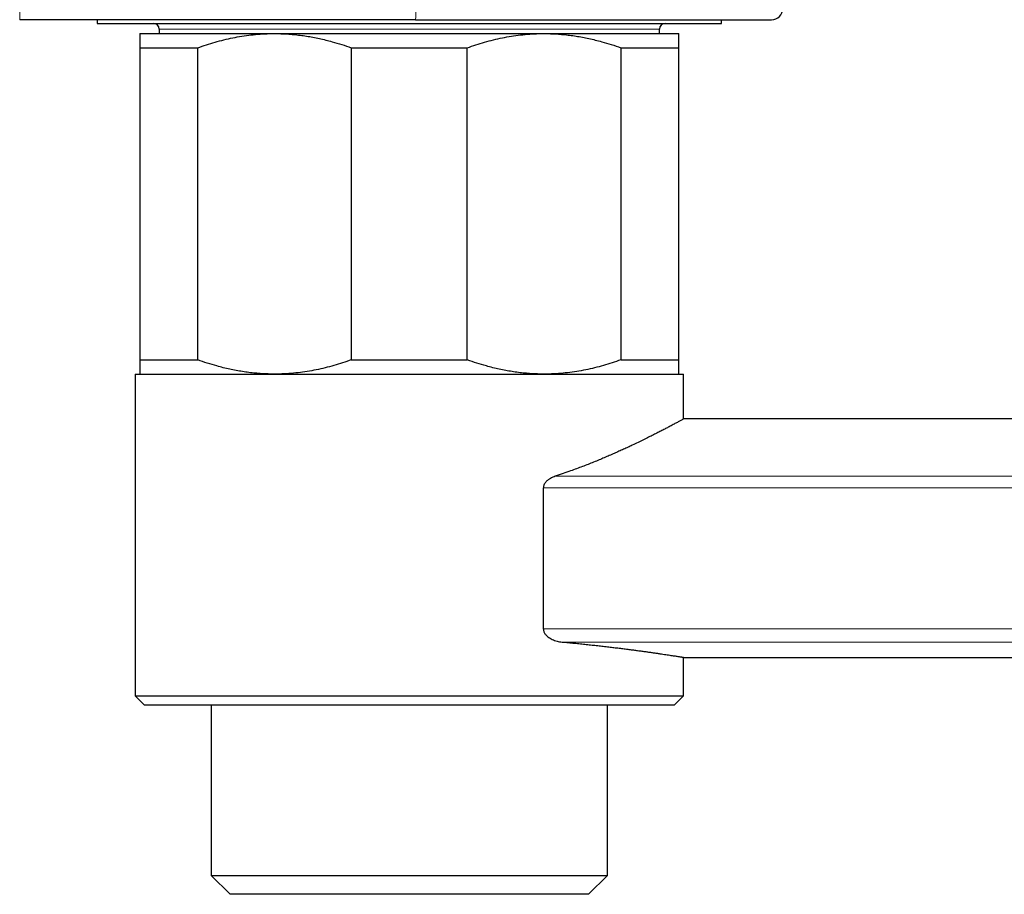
# Model space of a CAD drawing. Header units: millimetres. Extents: x 8 to 1267, y 12 to 1009.
# Tile 66 of 71: x 983 to 1035, y 649 to 696. Entities that reach past the tile are written whole.
import ezdxf

# ---------------------------------------------------------------- set-up
doc = ezdxf.new("R2010")
doc.units = ezdxf.units.MM

msp = doc.modelspace()

# ---------------------------------------------------------------- linework, layer by layer
at = {"color": 7, "linetype": 'Continuous', "lineweight": 30}
for p, q in [((1003.521, 695.53), (982.589, 695.53)), ((986.687, 695.53), (986.687, 695.33)), ((1019.687, 695.33), (1019.687, 695.53)), ((986.687, 695.33), (992.739, 695.33)), ((989.967, 695.03), (989.967, 694.796)), ((992.739, 695.33), (1019.687, 695.33)), ((1016.408, 694.796), (1016.408, 695.03)), ((988.937, 694.796), (996.062, 694.796)), ((996.062, 694.796), (1010.312, 694.796)), ((1010.312, 694.796), (1017.437, 694.796)), ((988.937, 694.046), (992.006, 694.046)), ((988.937, 694.046), (988.937, 677.546)), ((992.006, 677.546), (992.006, 694.046)), ((1000.118, 694.046), (1006.256, 694.046)), ((1000.118, 694.046), (1000.118, 677.546)), ((1006.256, 677.546), (1006.256, 694.046)), ((1014.368, 694.046), (1014.368, 677.546)), ((1014.368, 694.046), (1017.437, 694.046)), ((1017.437, 677.546), (1017.437, 694.046)), ((988.937, 677.546), (992.006, 677.546)), ((1000.118, 677.546), (1006.256, 677.546)), ((1014.368, 677.546), (1017.437, 677.546)), ((988.687, 676.796), (988.687, 659.796)), ((988.687, 676.796), (1017.687, 676.796)), ((1017.687, 674.423), (1017.687, 676.796)), ((1263.287, 674.423), (1017.687, 674.423)), ((1010.274, 670.776), (1010.274, 663.326)), ((1017.686, 661.823), (1242.538, 661.823)), ((1017.687, 659.796), (1017.687, 661.823)), ((988.687, 659.796), (989.187, 659.296)), ((988.687, 659.796), (1017.687, 659.796)), ((1017.187, 659.296), (1017.687, 659.796)), ((1017.187, 659.296), (989.187, 659.296)), ((992.71, 659.296), (992.71, 650.296)), ((1013.665, 650.296), (1013.665, 659.296)), ((992.71, 650.296), (993.71, 649.296)), ((992.71, 650.296), (1013.665, 650.296)), ((1012.665, 649.296), (1013.665, 650.296)), ((1012.665, 649.296), (993.71, 649.296))]:
    msp.add_line(p, q, dxfattribs=at)
at = {"color": 252, "linetype": 'Continuous', "lineweight": 0}
for p, q in [((1016.408, 695.03), (989.967, 695.03)), ((1010.905, 671.396), (1254.037, 671.396)), ((1254.037, 670.776), (1010.274, 670.776)), ((1010.274, 663.326), (1254.037, 663.326)), ((1254.037, 662.633), (1011.262, 662.633))]:
    msp.add_line(p, q, dxfattribs=at)
for centre in [(973.997, 695.98), (994.929, 695.98)]:
    msp.add_arc(centre, 8.604, 357.0017, 0.9986, dxfattribs=at)
at = {"color": 7, "linetype": 'Continuous', "lineweight": 30}
for centre, radius, start, end in [((1022.337, 696.13), 0.6, 270, 0), ((989.667, 695.03), 0.3, 0, 90), ((1016.708, 695.03), 0.3, 90, 180)]:
    msp.add_arc(centre, radius, start, end, dxfattribs=at)
for points, knots in [([(1003.521, 695.53), (1003.703, 695.53), (1004.066, 695.53), (1004.609, 695.53), (1005.151, 695.53), (1005.653, 695.53), (1006.114, 695.53), (1006.536, 695.53), (1006.965, 695.53), (1007.463, 695.53), (1008.029, 695.53), (1008.651, 695.53), (1009.267, 695.53), (1009.877, 695.53), (1010.427, 695.53), (1010.919, 695.53), (1011.355, 695.53), (1011.784, 695.53), (1012.208, 695.53), (1012.626, 695.53), (1013.039, 695.53), (1013.446, 695.53), (1013.869, 695.53), (1014.307, 695.53), (1014.757, 695.53), (1015.196, 695.53), (1015.625, 695.53), (1016.043, 695.53), (1016.451, 695.53), (1016.87, 695.53), (1017.297, 695.53), (1017.729, 695.53), (1018.144, 695.53), (1018.541, 695.53), (1018.921, 695.53), (1019.264, 695.53), (1019.573, 695.53), (1019.849, 695.53), (1020.111, 695.53), (1020.36, 695.53), (1020.595, 695.53), (1020.815, 695.53), (1021.001, 695.53), (1021.157, 695.53), (1021.287, 695.53), (1021.409, 695.53), (1021.523, 695.53), (1021.63, 695.53), (1021.736, 695.53), (1021.838, 695.53), (1021.936, 695.53), (1022.022, 695.53), (1022.106, 695.53), (1022.185, 695.53), (1022.253, 695.53), (1022.301, 695.53), (1022.332, 695.53), (1022.335, 695.53), (1022.337, 695.53)], [0, 0, 0, 0, 0.018327, 0.03662, 0.054895, 0.073167, 0.08753, 0.101907, 0.116306, 0.131538, 0.153285, 0.175, 0.196709, 0.218437, 0.240209, 0.256318, 0.272396, 0.288452, 0.304498, 0.320542, 0.336596, 0.352668, 0.36877, 0.387561, 0.406311, 0.425036, 0.443752, 0.462473, 0.481218, 0.5, 0.521919, 0.543785, 0.565624, 0.587461, 0.609321, 0.63123, 0.649637, 0.668006, 0.68635, 0.704686, 0.723028, 0.741391, 0.759789, 0.772734, 0.785658, 0.798567, 0.811466, 0.82436, 0.837254, 0.852459, 0.867679, 0.882925, 0.897352, 0.917893, 0.938407, 0.958916, 0.97944, 1, 1, 1, 1]), ([(988.937, 694.796), (988.937, 694.796), (988.937, 694.795), (988.937, 694.782), (988.937, 694.742), (988.937, 694.68), (988.937, 694.595), (988.937, 694.489), (988.937, 694.361), (988.937, 694.215), (988.937, 694.103), (988.937, 694.046)], [0, 0, 0, 0, 0.031669, 0.150985, 0.270301, 0.390349, 0.510398, 0.632502, 0.754609, 0.877303, 1, 1, 1, 1]), ([(992.006, 694.046), (992.158, 694.099), (992.461, 694.206), (992.922, 694.345), (993.387, 694.468), (993.859, 694.574), (994.335, 694.661), (994.817, 694.727), (995.302, 694.773), (995.718, 694.793), (995.971, 694.795), (996.062, 694.796)], [0, 0, 0, 0, 0.115384, 0.230766, 0.346615, 0.462462, 0.579977, 0.69749, 0.81568, 0.933869, 1, 1, 1, 1]), ([(996.062, 694.796), (996.175, 694.795), (996.401, 694.793), (996.739, 694.776), (997.077, 694.75), (997.415, 694.712), (997.754, 694.665), (998.093, 694.606), (998.432, 694.537), (998.772, 694.458), (999.168, 694.354), (999.618, 694.221), (999.952, 694.104), (1000.118, 694.046)], [0, 0, 0, 0, 0.082053, 0.164121, 0.246175, 0.328767, 0.411375, 0.493969, 0.578085, 0.662214, 0.746332, 0.873164, 1, 1, 1, 1]), ([(1006.256, 694.046), (1006.408, 694.099), (1006.711, 694.206), (1007.172, 694.345), (1007.637, 694.468), (1008.109, 694.574), (1008.585, 694.661), (1009.067, 694.727), (1009.552, 694.773), (1009.968, 694.793), (1010.221, 694.795), (1010.312, 694.796)], [0, 0, 0, 0, 0.115384, 0.230766, 0.346615, 0.462462, 0.579977, 0.69749, 0.81568, 0.933869, 1, 1, 1, 1]), ([(1010.312, 694.796), (1010.425, 694.795), (1010.651, 694.793), (1010.989, 694.776), (1011.327, 694.75), (1011.665, 694.712), (1012.004, 694.665), (1012.343, 694.606), (1012.682, 694.537), (1013.022, 694.458), (1013.418, 694.354), (1013.868, 694.221), (1014.202, 694.104), (1014.368, 694.046)], [0, 0, 0, 0, 0.082053, 0.164121, 0.246175, 0.328767, 0.411375, 0.493969, 0.578085, 0.662214, 0.746332, 0.873164, 1, 1, 1, 1]), ([(1017.437, 694.046), (1017.437, 694.101), (1017.437, 694.211), (1017.437, 694.355), (1017.437, 694.481), (1017.437, 694.576), (1017.437, 694.646), (1017.437, 694.696), (1017.437, 694.737), (1017.437, 694.768), (1017.437, 694.788), (1017.437, 694.795), (1017.437, 694.796), (1017.437, 694.796)], [0, 0, 0, 0, 0.119522, 0.239043, 0.359086, 0.479126, 0.560403, 0.641692, 0.722967, 0.80475, 0.886548, 0.968331, 1, 1, 1, 1]), ([(988.937, 677.546), (988.937, 677.491), (988.937, 677.381), (988.937, 677.238), (988.937, 677.111), (988.937, 677.016), (988.937, 676.946), (988.937, 676.896), (988.937, 676.855), (988.937, 676.825), (988.937, 676.805), (988.937, 676.797), (988.937, 676.796), (988.937, 676.796)], [0, 0, 0, 0, 0.119522, 0.239043, 0.359086, 0.479126, 0.560403, 0.641692, 0.722967, 0.80475, 0.886548, 0.968331, 1, 1, 1, 1]), ([(996.062, 676.796), (995.949, 676.797), (995.724, 676.799), (995.386, 676.816), (995.047, 676.842), (994.709, 676.88), (994.371, 676.928), (994.032, 676.986), (993.692, 677.055), (993.352, 677.134), (992.956, 677.238), (992.507, 677.371), (992.173, 677.488), (992.006, 677.546)], [0, 0, 0, 0, 0.082053, 0.164121, 0.246175, 0.328767, 0.411375, 0.493969, 0.578085, 0.662214, 0.746332, 0.873164, 1, 1, 1, 1]), ([(1000.118, 677.546), (999.967, 677.493), (999.663, 677.387), (999.202, 677.247), (998.737, 677.124), (998.266, 677.018), (997.789, 676.932), (997.307, 676.865), (996.822, 676.82), (996.406, 676.799), (996.153, 676.797), (996.062, 676.796)], [0, 0, 0, 0, 0.115384, 0.230766, 0.346615, 0.462462, 0.579977, 0.69749, 0.81568, 0.933869, 1, 1, 1, 1]), ([(1010.312, 676.796), (1010.199, 676.797), (1009.974, 676.799), (1009.636, 676.816), (1009.297, 676.842), (1008.959, 676.88), (1008.621, 676.928), (1008.282, 676.986), (1007.942, 677.055), (1007.602, 677.134), (1007.206, 677.238), (1006.757, 677.371), (1006.423, 677.488), (1006.256, 677.546)], [0, 0, 0, 0, 0.082053, 0.164121, 0.246175, 0.328767, 0.411375, 0.493969, 0.578085, 0.662214, 0.746332, 0.873164, 1, 1, 1, 1]), ([(1014.368, 677.546), (1014.217, 677.493), (1013.913, 677.387), (1013.452, 677.247), (1012.987, 677.124), (1012.516, 677.018), (1012.039, 676.932), (1011.557, 676.865), (1011.072, 676.82), (1010.656, 676.799), (1010.403, 676.797), (1010.312, 676.796)], [0, 0, 0, 0, 0.115384, 0.230766, 0.346615, 0.462462, 0.579977, 0.69749, 0.81568, 0.933869, 1, 1, 1, 1]), ([(1017.437, 676.796), (1017.437, 676.796), (1017.437, 676.797), (1017.437, 676.811), (1017.437, 676.85), (1017.437, 676.913), (1017.437, 676.997), (1017.437, 677.103), (1017.437, 677.231), (1017.437, 677.377), (1017.437, 677.49), (1017.437, 677.546)], [0, 0, 0, 0, 0.031669, 0.150985, 0.270301, 0.390349, 0.510398, 0.632502, 0.754609, 0.877303, 1, 1, 1, 1]), ([(1017.687, 674.423), (1017.686, 674.422), (1017.684, 674.421), (1017.661, 674.409), (1017.617, 674.385), (1017.553, 674.35), (1017.478, 674.309), (1017.398, 674.266), (1017.321, 674.224), (1017.235, 674.177), (1017.139, 674.126), (1017.035, 674.07), (1016.904, 674.001), (1016.743, 673.917), (1016.546, 673.814), (1016.33, 673.703), (1016.096, 673.583), (1015.843, 673.457), (1015.572, 673.323), (1015.284, 673.183), (1015.009, 673.052), (1014.752, 672.932), (1014.517, 672.824), (1014.274, 672.714), (1014.023, 672.602), (1013.765, 672.489), (1013.497, 672.374), (1013.221, 672.259), (1012.936, 672.142), (1012.643, 672.025), (1012.342, 671.908), (1012.035, 671.792), (1011.694, 671.667), (1011.319, 671.534), (1011.043, 671.442), (1010.905, 671.396)], [0, 0, 0, 0, 0.0258068, 0.0615867, 0.0973666, 0.1334017, 0.169437, 0.1939836, 0.2185351, 0.2430818, 0.2678023, 0.2925277, 0.3172484, 0.3532089, 0.3891697, 0.4253485, 0.4615275, 0.4983554, 0.5351835, 0.5722197, 0.6092562, 0.6357368, 0.6622219, 0.6887027, 0.7153415, 0.7419847, 0.7686236, 0.795746, 0.8228729, 0.8499953, 0.8772819, 0.9045731, 0.9318596, 0.9659112, 1, 1, 1, 1]), ([(1010.905, 671.396), (1010.861, 671.38), (1010.774, 671.349), (1010.648, 671.286), (1010.543, 671.218), (1010.461, 671.149), (1010.399, 671.085), (1010.344, 671.012), (1010.306, 670.938), (1010.284, 670.869), (1010.275, 670.818), (1010.275, 670.786), (1010.274, 670.776)], [0, 0, 0, 0, 0.157144, 0.314533, 0.471299, 0.564897, 0.658417, 0.75312, 0.847563, 0.908359, 0.969098, 1, 1, 1, 1]), ([(1010.274, 663.326), (1010.275, 663.306), (1010.277, 663.264), (1010.293, 663.199), (1010.32, 663.133), (1010.36, 663.068), (1010.407, 663.009), (1010.46, 662.955), (1010.533, 662.893), (1010.629, 662.828), (1010.748, 662.766), (1010.872, 662.716), (1011, 662.677), (1011.131, 662.648), (1011.218, 662.638), (1011.262, 662.633)], [0, 0, 0, 0, 0.04276, 0.08555, 0.138647, 0.191839, 0.24798, 0.304342, 0.36062, 0.46467, 0.569116, 0.673407, 0.782207, 0.89117, 1, 1, 1, 1]), ([(1011.262, 662.633), (1011.372, 662.623), (1011.593, 662.602), (1011.917, 662.571), (1012.235, 662.54), (1012.546, 662.507), (1012.851, 662.475), (1013.151, 662.442), (1013.444, 662.409), (1013.732, 662.375), (1014.012, 662.342), (1014.283, 662.309), (1014.546, 662.276), (1014.797, 662.243), (1015.036, 662.212), (1015.263, 662.182), (1015.481, 662.152), (1015.69, 662.123), (1015.89, 662.095), (1016.082, 662.068), (1016.264, 662.041), (1016.438, 662.016), (1016.601, 661.992), (1016.753, 661.969), (1016.895, 661.947), (1017.023, 661.928), (1017.139, 661.91), (1017.243, 661.894), (1017.337, 661.879), (1017.419, 661.866), (1017.491, 661.855), (1017.552, 661.845), (1017.603, 661.837), (1017.642, 661.83), (1017.669, 661.826), (1017.685, 661.824), (1017.686, 661.823), (1017.686, 661.823)], [0, 0, 0, 0, 0.02826, 0.056526, 0.084786, 0.113242, 0.141704, 0.170161, 0.199235, 0.228315, 0.257389, 0.286676, 0.315969, 0.345257, 0.373517, 0.401783, 0.430043, 0.4585, 0.486963, 0.51542, 0.544502, 0.57359, 0.602673, 0.631972, 0.661278, 0.690578, 0.718689, 0.746805, 0.774916, 0.803226, 0.831542, 0.859851, 0.888791, 0.917736, 0.946675, 0.975833, 1, 1, 1, 1])]:
    msp.add_open_spline(points, degree=3, knots=knots, dxfattribs=at)

doc.saveas('drawing.dxf')
